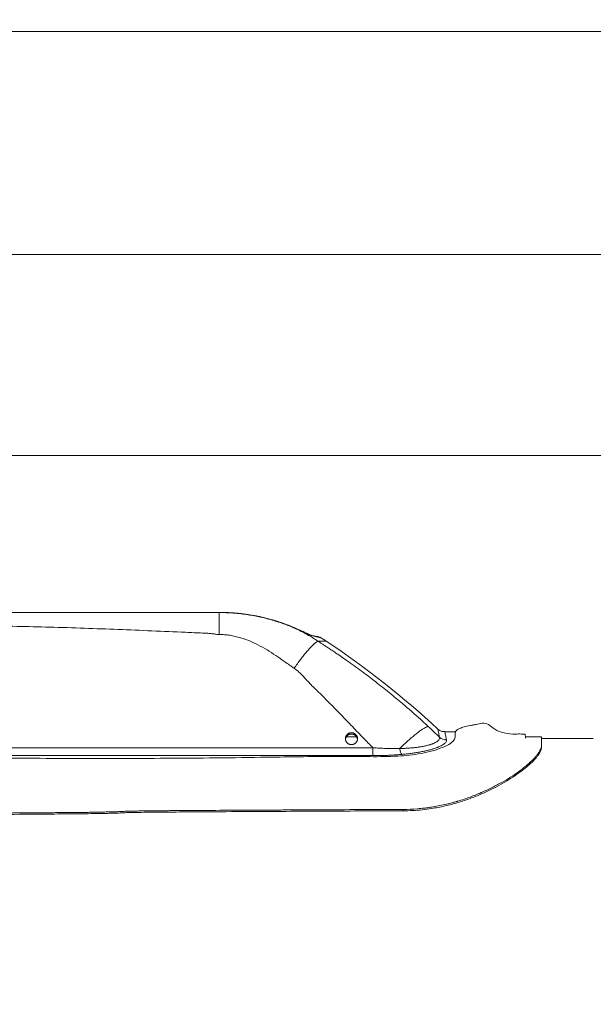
# Model space of a CAD drawing. Header units: millimetres. Extents: x -8 to 594, y 0 to 420.
# Tile 92 of 249: x 272 to 288, y 131 to 159. Entities that reach past the tile are written whole.
import ezdxf

# ---------------------------------------------------------------- set-up
doc = ezdxf.new("R2010")
doc.units = ezdxf.units.MM
doc.layers.add('1', color=7, linetype='Continuous', true_color=0xffffff)
doc.styles.add('Calibri', font='txt')
doc.dimstyles.get("Standard").update_dxf_attribs({"dimtxt": 0.18, "dimasz": 0.18, "dimexe": 0.18, "dimexo": 0.0625, "dimgap": 0.09, "dimtad": 0, "dimtih": 1, "dimtoh": 1, "dimdec": 4, "dimzin": 0, "dimdsep": 46, "dimtxsty": 'Standard', "dimcen": 0.09, "dimadec": 0, "dimazin": 0, "dimtfac": 1, "dimtdec": 4, "dimtofl": 0, "dimtmove": 0, "dimatfit": 3, "dimfxl": 0, "dimtolj": 1, "dimtzin": 0, "dimarcsym": 0})

# ---------------------------------------------------------------- blocks, each defined once
blk = doc.blocks.new('_U8')
at = {"layer": '1', "color": 18, "lineweight": 13}
for p, q in [((224.649, 186.785), (224.649, 175.698)), ((300.008, 111.994), (300.008, 179.698)), ((224.649, 177.698), (234.356, 177.698)), ((300.008, 177.698), (290.302, 177.698))]:
    blk.add_line(p, q, dxfattribs=at)
at = {"layer": '1', "color": 18}
for points in [[(224.649, 177.698), (228.149, 178.636), (228.149, 176.76)], [(300.008, 177.698), (296.508, 176.76), (296.508, 178.636)]]:
    blk.add_solid(points, dxfattribs=at)
at = {"layer": '1', "color": 18, "linetype": 'Continuous', "lineweight": 13, "insert": (236.041, 174.558), "char_height": 3.5, "attachment_point": 7, "line_spacing_factor": 1.399613, "style": 'Calibri'}
blk.add_mtext('\\fCalibri|b0|i0;\\W1.0000;1.52 LCG (DRY WEIGHT)', dxfattribs=at)
blk = doc.blocks.new('_U10')
at = {"layer": '1', "color": 18, "lineweight": 13}
for p, q in [((231.649, 186.785), (348.276, 186.785)), ((346.276, 186.785), (346.276, 152.348)), ((346.276, 105.457), (346.276, 139.895)), ((192.508, 105.457), (348.276, 105.457))]:
    blk.add_line(p, q, dxfattribs=at)
at = {"layer": '1', "color": 18}
for points in [[(346.276, 186.785), (347.214, 183.285), (345.338, 183.285)], [(346.276, 105.457), (345.338, 108.957), (347.214, 108.957)]]:
    blk.add_solid(points, dxfattribs=at)
at = {"layer": '1', "color": 18, "linetype": 'Continuous', "lineweight": 13, "char_height": 3.5, "attachment_point": 7, "rotation": 90, "line_spacing_factor": 1.399613, "style": 'Calibri'}
for s, insert in [('\\fCalibri|b0|i0;\\W1.0000;LIFTING STROPS* EYE', (356.939, 122.431)), ('\\fCalibri|b0|i0;\\W1.0000;2.28', (349.616, 141.552))]:
    blk.add_mtext(s, dxfattribs=dict(at, insert=insert))
blk = doc.blocks.new('_U12')
at = {"layer": '1', "color": 18, "lineweight": 13}
for p, q in [((225.001, 146.437), (317.716, 146.437)), ((315.716, 146.437), (315.716, 58.694)), ((254.873, 105.461), (317.716, 105.461))]:
    blk.add_line(p, q, dxfattribs=at)
at = {"layer": '1', "color": 18}
for points in [[(315.716, 146.437), (316.654, 142.937), (314.779, 142.937)], [(315.716, 105.461), (314.779, 108.961), (316.654, 108.961)]]:
    blk.add_solid(points, dxfattribs=at)
at = {"layer": '1', "color": 18, "linetype": 'Continuous', "lineweight": 13, "char_height": 3.5, "attachment_point": 7, "rotation": 90, "line_spacing_factor": 1.399613, "style": 'Calibri'}
for s, insert in [('\\fCalibri|b0|i0;\\W1.0000;SINGLE POINT LIFT* EYE', (326.379, 47.898)), ('\\fCalibri|b0|i0;\\W1.0000;0.82', (319.057, 47.898))]:
    blk.add_mtext(s, dxfattribs=dict(at, insert=insert))
blk = doc.blocks.new('_U14')
at = {"layer": '1', "color": 18, "lineweight": 13}
for p, q in [((217.625, 152.25), (333.798, 152.25)), ((331.798, 152.25), (331.798, 135.083)), ((331.798, 105.464), (331.798, 122.63)), ((254.875, 105.464), (333.798, 105.464))]:
    blk.add_line(p, q, dxfattribs=at)
at = {"layer": '1', "color": 18}
for points in [[(331.798, 152.25), (332.736, 148.75), (330.86, 148.75)], [(331.798, 105.464), (330.86, 108.964), (332.736, 108.964)]]:
    blk.add_solid(points, dxfattribs=at)
at = {"layer": '1', "color": 18, "linetype": 'Continuous', "lineweight": 13, "insert": (335.138, 124.288), "char_height": 3.5, "attachment_point": 7, "rotation": 90, "line_spacing_factor": 1.399613, "style": 'Calibri'}
blk.add_mtext('\\fCalibri|b0|i0;\\W1.0000;0.94', dxfattribs=at)

msp = doc.modelspace()

# ---------------------------------------------------------------- linework, layer by layer
at = {"layer": '1', "color": 8, "linetype": 'Continuous', "lineweight": 18}
msp.add_line((306.358, 158.705), (98.384, 158.705), dxfattribs=at)
at = {"layer": '1', "color": 155, "linetype": 'Continuous', "lineweight": 18}
for p, q in [((278.558, 141.783), (278.558, 141.783)), ((278.586, 141.777), (278.586, 141.777)), ((284.252, 138.446), (283.94, 138.446)), ((286.735, 138.304), (286.735, 138.304))]:
    msp.add_line(p, q, dxfattribs=at)
at = {"layer": '1', "color": 155, "linetype": 'Continuous', "lineweight": 13}
for p, q in [((280.511, 141.065), (280.276, 141.065)), ((267.084, 137.984), (281.858, 137.985)), ((281.858, 137.756), (267.084, 137.756))]:
    msp.add_line(p, q, dxfattribs=at)
at = {"layer": '1', "color": 155, "linetype": 'Continuous', "lineweight": 18}
for centre, radius, start, end in [((277.751, 136.896), 5, 56.4868, 59.0734), ((266.708, 120.221), 25, 47.0546, 56.4868)]:
    msp.add_arc(centre, radius, start, end, dxfattribs=at)
at = {"layer": '1', "color": 155, "linetype": 'Continuous', "lineweight": 13}
for centre, major_axis, ratio, start_param, end_param in [((280.011, 141.098), (0.032, 0.146), 0.958432, 5.973153, 6.259666), ((283.988, 138.507), (-0.294, -0.062), 0.979856, 0.616521, 1.366971)]:
    msp.add_ellipse(centre, major_axis=major_axis, ratio=ratio, start_param=start_param, end_param=end_param, dxfattribs=at)
at = {"layer": '1', "color": 155, "linetype": 'Continuous', "lineweight": 18}
for points, degree, knots in [([(269.617, 141.896), (270.543, 141.896), (271.567, 141.896), (272.473, 141.896), (273.517, 141.896), (274.372, 141.896), (275.467, 141.896), (275.887, 141.896), (276.442, 141.896), (276.642, 141.896), (276.93, 141.896), (276.982, 141.896), (277.052, 141.896), (277.109, 141.896), (277.113, 141.896), (277.14, 141.896), (277.173, 141.896), (277.197, 141.896), (277.234, 141.896), (277.283, 141.896), (277.295, 141.896), (277.368, 141.896), (277.417, 141.896)], 2, [0, 0, 0, 0.25, 0.25, 0.5, 0.5, 0.75, 0.75, 0.875, 0.875, 0.9375, 0.9375, 0.953125, 0.953125, 0.960938, 0.960938, 0.96875, 0.96875, 0.976562, 0.976562, 0.984375, 0.984375, 1, 1, 1]), ([(278.558, 141.783), (278.469, 141.802), (278.379, 141.818), (278.266, 141.836), (278.244, 141.839), (278.199, 141.846), (278.131, 141.855), (278.063, 141.863), (277.995, 141.87), (277.973, 141.872), (277.927, 141.877), (277.859, 141.882), (277.791, 141.887), (277.655, 141.894), (277.564, 141.896), (277.472, 141.896)], 3, [0, 0, 0, 0, 0.25, 0.25, 0.3125, 0.3125, 0.375, 0.5, 0.5, 0.5625, 0.5625, 0.625, 0.75, 0.75, 1, 1, 1, 1]), ([(278.873, 141.707), (278.825, 141.72), (278.778, 141.732), (278.682, 141.756), (278.634, 141.767), (278.586, 141.777)], 3, [0, 0, 0, 0, 0.5, 0.5, 1, 1, 1, 1]), ([(280.085, 141.228), (280.084, 141.229), (280.083, 141.229), (280.08, 141.23), (280.079, 141.23), (280.076, 141.231), (280.076, 141.232), (280.074, 141.232), (280.073, 141.233), (280.07, 141.234), (280.068, 141.234), (280.062, 141.237), (280.058, 141.239), (280.051, 141.242), (280.049, 141.243), (280.045, 141.244), (280.044, 141.245), (280.041, 141.246), (280.04, 141.247), (280.034, 141.25), (280.029, 141.252), (280.018, 141.257), (280.013, 141.259), (280.002, 141.265), (279.997, 141.267), (279.986, 141.272), (279.98, 141.275), (279.969, 141.281), (279.963, 141.283), (279.954, 141.288), (279.951, 141.289), (279.945, 141.292), (279.942, 141.293), (279.927, 141.301), (279.915, 141.306), (279.891, 141.318), (279.879, 141.324), (279.86, 141.333), (279.854, 141.336), (279.842, 141.341), (279.835, 141.344), (279.817, 141.353), (279.804, 141.359), (279.779, 141.371), (279.766, 141.377), (279.728, 141.394), (279.703, 141.406), (279.651, 141.428), (279.625, 141.44), (279.573, 141.462), (279.547, 141.473), (279.508, 141.489), (279.495, 141.495), (279.468, 141.505), (279.455, 141.511), (279.415, 141.526), (279.388, 141.537), (279.335, 141.557), (279.308, 141.567), (279.255, 141.586), (279.228, 141.596), (279.174, 141.614), (279.147, 141.623), (279.092, 141.641), (279.065, 141.65), (278.983, 141.675), (278.928, 141.691), (278.873, 141.707)], 3, [0, 0, 0, 0, 0.007812, 0.007812, 0.015625, 0.015625, 0.019531, 0.019531, 0.023437, 0.023437, 0.03125, 0.03125, 0.046875, 0.046875, 0.054687, 0.054687, 0.058594, 0.058594, 0.0625, 0.0625, 0.078125, 0.078125, 0.09375, 0.09375, 0.109375, 0.109375, 0.125, 0.125, 0.140625, 0.140625, 0.148437, 0.148437, 0.15625, 0.15625, 0.1875, 0.1875, 0.21875, 0.21875, 0.234375, 0.234375, 0.25, 0.25, 0.28125, 0.28125, 0.3125, 0.3125, 0.375, 0.375, 0.4375, 0.4375, 0.5, 0.5, 0.53125, 0.53125, 0.5625, 0.5625, 0.625, 0.625, 0.6875, 0.6875, 0.75, 0.75, 0.8125, 0.8125, 0.875, 0.875, 1, 1, 1, 1]), ([(280.045, 141.245), (280.047, 141.244), (280.05, 141.243), (280.053, 141.242), (280.055, 141.242), (280.054, 141.242), (280.049, 141.244), (280.037, 141.249), (280.009, 141.262), (279.949, 141.291), (279.837, 141.345), (279.653, 141.429), (279.418, 141.529), (279.239, 141.591), (279.15, 141.62)], 3, [0, 0, 0, 0, 0.005263, 0.012907, 0.019799, 0.028067, 0.040078, 0.058749, 0.092148, 0.15629, 0.277797, 0.465702, 0.738603, 1, 1, 1, 1]), ([(280.044, 141.245), (280.066, 141.24), (280.086, 141.236), (280.123, 141.227), (280.141, 141.223), (280.173, 141.216), (280.188, 141.213), (280.214, 141.207), (280.238, 141.202), (280.257, 141.198), (280.266, 141.196), (280.267, 141.195), (280.269, 141.195), (280.27, 141.195), (280.273, 141.194), (280.278, 141.193), (280.282, 141.192), (280.29, 141.19), (280.294, 141.189), (280.299, 141.188), (280.3, 141.188), (280.3, 141.188)], 3, [0, 0, 0, 0, 0.125577, 0.125577, 0.251154, 0.251154, 0.376731, 0.376731, 0.502307, 0.627884, 0.627884, 0.643581, 0.643581, 0.659279, 0.659279, 0.690673, 0.753461, 0.753461, 0.879038, 0.879038, 1, 1, 1, 1]), ([(280.346, 141.17), (280.346, 141.17), (280.344, 141.17), (280.339, 141.171), (280.335, 141.172), (280.327, 141.174), (280.323, 141.175), (280.318, 141.176), (280.315, 141.177), (280.314, 141.177), (280.312, 141.177), (280.307, 141.179), (280.299, 141.18), (280.292, 141.182), (280.287, 141.183), (280.284, 141.184), (280.271, 141.187), (280.259, 141.189), (280.231, 141.196), (280.216, 141.199), (280.184, 141.206), (280.166, 141.21), (280.128, 141.219), (280.107, 141.224), (280.085, 141.228)], 3, [0, 0, 0, 0, 0.120493, 0.120493, 0.246136, 0.246136, 0.308958, 0.340369, 0.340369, 0.356075, 0.356075, 0.37178, 0.434602, 0.466013, 0.466013, 0.497424, 0.497424, 0.623068, 0.623068, 0.748712, 0.748712, 0.874356, 0.874356, 1, 1, 1, 1]), ([(286.266, 138.344), (286.266, 138.353), (286.267, 138.365), (286.267, 138.376), (286.267, 138.379), (286.267, 138.38), (286.267, 138.38), (286.266, 138.38), (286.265, 138.381), (286.263, 138.38), (286.259, 138.38), (286.253, 138.381), (286.242, 138.381), (286.224, 138.381), (286.191, 138.381), (286.135, 138.382), (286.037, 138.383), (285.844, 138.375), (285.589, 138.415), (285.338, 138.533), (285.2, 138.678), (285.035, 138.704), (284.903, 138.667), (284.769, 138.646), (284.628, 138.617), (284.48, 138.583), (284.355, 138.542), (284.271, 138.495), (284.237, 138.433), (284.23, 138.353), (284.247, 138.236), (284.122, 138.114), (283.893, 137.998), (283.598, 137.891), (283.265, 137.816), (282.923, 137.768), (282.433, 137.727), (281.765, 137.723), (280.932, 137.74), (280.064, 137.729), (278.981, 137.714), (277.691, 137.692), (276.253, 137.68), (274.847, 137.675), (273.462, 137.674), (272.078, 137.679), (270.763, 137.686), (269.68, 137.7), (268.774, 137.712), (267.956, 137.719), (267.23, 137.686), (266.64, 137.695), (266.248, 137.736), (265.916, 137.792), (265.636, 137.858), (265.471, 137.907), (265.393, 137.932), (265.386, 137.934)], 3, [0, 0, 0, 0, 0.001096, 0.001369, 0.001437, 0.00145, 0.001462, 0.001474, 0.001488, 0.001638, 0.001759, 0.001974, 0.002357, 0.003039, 0.004245, 0.006367, 0.010053, 0.016301, 0.030055, 0.04139, 0.050055, 0.053524, 0.061432, 0.066509, 0.071761, 0.083464, 0.097641, 0.114929, 0.135808, 0.158871, 0.180651, 0.201202, 0.220454, 0.238266, 0.254724, 0.269857, 0.284297, 0.317356, 0.351406, 0.386878, 0.423974, 0.484608, 0.545356, 0.600713, 0.657402, 0.7156, 0.770846, 0.819003, 0.848657, 0.882224, 0.919584, 0.937853, 0.954791, 0.97042, 0.984757, 0.998642, 1, 1, 1, 1]), ([(283.941, 138.451), (283.917, 138.449), (283.866, 138.45), (283.796, 138.479), (283.757, 138.508), (283.74, 138.522)], 3, [0, 0, 0, 0, 0.315895, 0.708042, 1, 1, 1, 1]), ([(281.238, 138.075), (281.244, 138.075), (281.25, 138.075), (281.261, 138.076), (281.273, 138.078), (281.284, 138.081), (281.291, 138.083), (281.292, 138.083), (281.295, 138.084), (281.296, 138.084), (281.3, 138.086), (281.303, 138.087), (281.311, 138.09), (281.321, 138.095), (281.331, 138.101), (281.338, 138.105), (281.342, 138.108), (281.345, 138.11), (281.347, 138.112), (281.348, 138.113), (281.354, 138.117), (281.362, 138.125), (281.374, 138.137), (281.381, 138.147), (281.385, 138.152), (281.386, 138.154), (281.387, 138.156), (281.388, 138.157), (281.39, 138.161), (281.391, 138.163), (281.396, 138.171), (281.4, 138.181), (281.404, 138.191), (281.407, 138.2), (281.408, 138.202), (281.409, 138.208), (281.41, 138.21), (281.411, 138.219), (281.413, 138.23), (281.413, 138.241), (281.413, 138.252), (281.413, 138.258), (281.413, 138.265), (281.412, 138.266), (281.412, 138.269), (281.411, 138.273), (281.411, 138.278), (281.409, 138.286), (281.406, 138.297), (281.402, 138.307), (281.399, 138.315), (281.398, 138.318), (281.396, 138.322), (281.395, 138.323), (281.394, 138.325), (281.391, 138.332), (281.384, 138.342), (281.377, 138.351), (281.37, 138.36), (281.366, 138.364), (281.361, 138.369), (281.36, 138.37), (281.358, 138.372), (281.355, 138.375), (281.352, 138.378), (281.345, 138.383), (281.336, 138.39), (281.326, 138.396), (281.319, 138.4), (281.316, 138.401), (281.311, 138.403), (281.308, 138.404), (281.3, 138.408), (281.289, 138.412), (281.278, 138.414), (281.27, 138.416), (281.266, 138.417), (281.261, 138.417), (281.259, 138.418), (281.257, 138.418), (281.25, 138.418), (281.244, 138.419), (281.233, 138.419), (281.221, 138.418), (281.21, 138.416), (281.203, 138.415), (281.202, 138.415), (281.199, 138.414), (281.197, 138.414), (281.193, 138.413), (281.19, 138.412), (281.182, 138.41), (281.172, 138.406), (281.161, 138.401), (281.154, 138.397), (281.15, 138.395), (281.146, 138.393), (281.144, 138.391), (281.143, 138.391), (281.137, 138.387), (281.127, 138.38), (281.115, 138.369), (281.107, 138.36), (281.101, 138.354), (281.1, 138.352), (281.096, 138.347), (281.095, 138.345), (281.09, 138.338), (281.084, 138.328), (281.079, 138.318), (281.076, 138.31), (281.075, 138.308), (281.073, 138.304), (281.073, 138.302), (281.072, 138.3), (281.07, 138.293), (281.067, 138.28), (281.065, 138.269), (281.064, 138.258), (281.063, 138.253), (281.063, 138.246), (281.063, 138.244), (281.064, 138.241), (281.064, 138.237), (281.064, 138.233), (281.065, 138.224), (281.067, 138.213), (281.069, 138.202), (281.072, 138.194), (281.073, 138.192), (281.074, 138.188), (281.075, 138.186), (281.076, 138.184), (281.078, 138.177), (281.084, 138.166), (281.09, 138.156), (281.096, 138.147), (281.099, 138.142), (281.107, 138.133), (281.111, 138.129), (281.119, 138.121), (281.127, 138.114), (281.136, 138.107), (281.142, 138.103), (281.143, 138.102), (281.146, 138.101), (281.147, 138.1), (281.151, 138.098), (281.153, 138.097), (281.161, 138.093), (281.171, 138.088), (281.182, 138.084), (281.19, 138.081), (281.194, 138.08), (281.199, 138.079), (281.201, 138.079), (281.203, 138.078), (281.21, 138.077), (281.221, 138.075), (281.233, 138.075), (281.238, 138.075)], 3, [0, 0, 0, 0, 0.015625, 0.015625, 0.03125, 0.046875, 0.046875, 0.050781, 0.050781, 0.054687, 0.054687, 0.0625, 0.0625, 0.078125, 0.09375, 0.09375, 0.101562, 0.105469, 0.105469, 0.109375, 0.109375, 0.125, 0.140625, 0.15625, 0.15625, 0.160156, 0.160156, 0.164062, 0.164062, 0.171875, 0.171875, 0.1875, 0.203125, 0.203125, 0.210937, 0.210937, 0.21875, 0.21875, 0.234375, 0.25, 0.25, 0.265625, 0.265625, 0.269531, 0.269531, 0.273437, 0.28125, 0.28125, 0.296875, 0.3125, 0.3125, 0.320312, 0.320312, 0.324219, 0.324219, 0.328125, 0.34375, 0.359375, 0.359375, 0.375, 0.375, 0.378906, 0.378906, 0.382812, 0.390625, 0.390625, 0.40625, 0.421875, 0.421875, 0.429687, 0.429687, 0.4375, 0.4375, 0.453125, 0.46875, 0.46875, 0.476562, 0.480469, 0.480469, 0.484375, 0.484375, 0.5, 0.5, 0.515625, 0.53125, 0.53125, 0.535156, 0.535156, 0.539062, 0.539062, 0.546875, 0.546875, 0.5625, 0.578125, 0.578125, 0.585938, 0.589844, 0.589844, 0.59375, 0.59375, 0.609375, 0.625, 0.640625, 0.640625, 0.648438, 0.648438, 0.65625, 0.65625, 0.671875, 0.6875, 0.6875, 0.695313, 0.695313, 0.699219, 0.699219, 0.703125, 0.71875, 0.734375, 0.734375, 0.75, 0.75, 0.753906, 0.753906, 0.757813, 0.765625, 0.765625, 0.78125, 0.796875, 0.796875, 0.804688, 0.804688, 0.808594, 0.808594, 0.8125, 0.828125, 0.84375, 0.84375, 0.859375, 0.859375, 0.875, 0.875, 0.890625, 0.90625, 0.90625, 0.910156, 0.910156, 0.914063, 0.914063, 0.921875, 0.921875, 0.9375, 0.953125, 0.953125, 0.960938, 0.964844, 0.964844, 0.96875, 0.96875, 0.984375, 1, 1, 1, 1]), ([(281.412, 138.235), (281.411, 138.238), (281.411, 138.24), (281.409, 138.248), (281.406, 138.259), (281.402, 138.27), (281.399, 138.278), (281.398, 138.28), (281.396, 138.284), (281.395, 138.285), (281.394, 138.288), (281.391, 138.294), (281.384, 138.305), (281.377, 138.314), (281.37, 138.323), (281.366, 138.327), (281.361, 138.332), (281.36, 138.333), (281.358, 138.335), (281.355, 138.338), (281.352, 138.341), (281.345, 138.346), (281.336, 138.353), (281.326, 138.358), (281.319, 138.362), (281.316, 138.364), (281.311, 138.366), (281.308, 138.367), (281.3, 138.37), (281.289, 138.374), (281.278, 138.377), (281.27, 138.379), (281.266, 138.379), (281.261, 138.38), (281.259, 138.38), (281.257, 138.38), (281.25, 138.381), (281.244, 138.381), (281.233, 138.381), (281.221, 138.381), (281.21, 138.379), (281.203, 138.378), (281.202, 138.377), (281.199, 138.377), (281.197, 138.377), (281.193, 138.375), (281.19, 138.375), (281.182, 138.372), (281.172, 138.369), (281.161, 138.364), (281.154, 138.36), (281.15, 138.358), (281.146, 138.355), (281.144, 138.354), (281.143, 138.353), (281.137, 138.349), (281.127, 138.343), (281.115, 138.331), (281.107, 138.323), (281.101, 138.316), (281.1, 138.314), (281.096, 138.31), (281.095, 138.307), (281.09, 138.3), (281.084, 138.291), (281.079, 138.281), (281.076, 138.273), (281.075, 138.27), (281.073, 138.266), (281.073, 138.265), (281.072, 138.262), (281.07, 138.255), (281.067, 138.243), (281.065, 138.232), (281.064, 138.221), (281.063, 138.215), (281.063, 138.21), (281.063, 138.209), (281.063, 138.209)], 3, [0, 0, 0, 0, 0.015354, 0.015354, 0.048161, 0.080968, 0.080968, 0.097372, 0.097372, 0.105574, 0.105574, 0.113776, 0.146583, 0.17939, 0.17939, 0.212198, 0.212198, 0.2204, 0.2204, 0.228601, 0.245005, 0.245005, 0.277812, 0.31062, 0.31062, 0.327023, 0.327023, 0.343427, 0.343427, 0.376234, 0.409042, 0.409042, 0.425445, 0.433647, 0.433647, 0.441849, 0.441849, 0.474656, 0.474656, 0.507464, 0.540271, 0.540271, 0.548473, 0.548473, 0.556675, 0.556675, 0.573078, 0.573078, 0.605886, 0.638693, 0.638693, 0.655097, 0.663298, 0.663298, 0.6715, 0.6715, 0.704308, 0.737115, 0.769922, 0.769922, 0.786326, 0.786326, 0.80273, 0.80273, 0.835537, 0.868344, 0.868344, 0.884748, 0.884748, 0.89295, 0.89295, 0.901152, 0.933959, 0.966766, 0.966766, 0.999574, 0.999574, 1, 1, 1, 1]), ([(286.735, 138.271), (286.735, 138.261), (286.735, 138.247), (286.735, 138.187), (286.735, 138.124), (286.735, 138.053)], 3, [0, 0, 0, 0, 0.260287, 0.260287, 1, 1, 1, 1]), ([(286.735, 138.221), (286.735, 138.221), (286.735, 138.213), (286.735, 138.197), (286.735, 138.167), (286.735, 138.133), (286.735, 138.094), (286.735, 138.052), (286.735, 138.02), (286.735, 138.004)], 3, [0, 0, 0, 0, 0.0099, 0.187002, 0.359558, 0.527377, 0.690208, 0.847816, 1, 1, 1, 1]), ([(286.735, 138.053), (286.735, 137.994), (286.709, 137.924), (286.653, 137.839), (286.65, 137.834), (286.643, 137.824), (286.639, 137.819), (286.629, 137.804), (286.621, 137.794), (286.597, 137.763), (286.58, 137.742), (286.523, 137.676), (286.479, 137.631), (286.422, 137.578), (286.416, 137.572), (286.404, 137.56), (286.397, 137.554), (286.378, 137.537), (286.365, 137.525), (286.324, 137.489), (286.295, 137.465), (286.205, 137.392), (286.14, 137.341), (285.998, 137.24), (285.922, 137.188), (285.762, 137.086), (285.677, 137.035), (285.543, 136.958), (285.497, 136.933), (285.403, 136.883), (285.355, 136.858), (285.209, 136.785), (285.107, 136.737), (284.996, 136.689), (284.989, 136.686), (284.975, 136.68), (284.968, 136.677), (284.948, 136.668), (284.934, 136.662), (284.893, 136.645), (284.865, 136.634), (284.781, 136.6), (284.725, 136.578), (284.553, 136.515), (284.436, 136.476), (284.309, 136.438), (284.301, 136.435), (284.285, 136.431), (284.278, 136.428), (284.254, 136.422), (284.239, 136.417), (284.192, 136.404), (284.16, 136.395), (284.066, 136.37), (284.002, 136.355), (283.811, 136.311), (283.681, 136.286), (283.534, 136.263), (283.517, 136.26), (283.483, 136.255), (283.466, 136.253), (283.415, 136.246), (283.382, 136.242), (283.28, 136.23), (283.212, 136.223), (283.008, 136.207), (282.872, 136.201), (282.735, 136.201), (282.735, 136.201), (282.735, 136.201)], 3, [0, 0, 0, 0, 0.124998, 0.124998, 0.132811, 0.132811, 0.140623, 0.140623, 0.156248, 0.156248, 0.187497, 0.187497, 0.249996, 0.249996, 0.257809, 0.257809, 0.265621, 0.265621, 0.281246, 0.281246, 0.312495, 0.312495, 0.374994, 0.374994, 0.437493, 0.437493, 0.499992, 0.499992, 0.531242, 0.531242, 0.562492, 0.562492, 0.624991, 0.624991, 0.628897, 0.628897, 0.632803, 0.632803, 0.640615, 0.640615, 0.65624, 0.65624, 0.68749, 0.68749, 0.749989, 0.749989, 0.753895, 0.753895, 0.757801, 0.757801, 0.765614, 0.765614, 0.781238, 0.781238, 0.812488, 0.812488, 0.874987, 0.874987, 0.882799, 0.882799, 0.890612, 0.890612, 0.906236, 0.906236, 0.937486, 0.937486, 0.999985, 0.999985, 1, 1, 1, 1]), ([(286.735, 138.004), (286.734, 137.992), (286.733, 137.968), (286.723, 137.929), (286.708, 137.887), (286.686, 137.843), (286.643, 137.774), (286.566, 137.674), (286.435, 137.539), (286.27, 137.395), (286.008, 137.196), (285.607, 136.939), (285.114, 136.691), (284.674, 136.514), (284.318, 136.395), (283.944, 136.296), (283.594, 136.229), (283.281, 136.188), (283.009, 136.165), (282.826, 136.162), (282.735, 136.161)], 3, [0, 0, 0, 0, 0.024777, 0.049617, 0.074552, 0.099617, 0.124844, 0.187053, 0.250002, 0.312106, 0.374696, 0.499828, 0.624171, 0.687378, 0.749411, 0.812636, 0.874619, 0.916722, 0.958413, 1, 1, 1, 1]), ([(282.735, 136.201), (282.532, 136.2), (282.259, 136.199), (281.573, 136.196), (281.16, 136.193), (280.437, 136.19), (280.178, 136.189), (279.764, 136.186), (279.622, 136.186), (279.328, 136.184), (279.177, 136.183), (278.411, 136.179), (277.751, 136.176), (276.997, 136.171), (276.953, 136.171), (276.863, 136.17), (276.818, 136.17), (276.687, 136.169), (276.607, 136.169), (276.39, 136.167), (276.277, 136.166), (276.153, 136.166), (276.119, 136.165), (276.081, 136.165), (276.07, 136.165), (276.047, 136.165), (276.035, 136.165), (275.976, 136.164), (275.924, 136.164), (275.754, 136.162), (275.624, 136.161), (275.438, 136.159), (275.4, 136.159), (275.341, 136.158), (275.321, 136.158), (275.283, 136.157), (275.264, 136.157), (275.172, 136.156), (275.106, 136.155), (274.99, 136.153), (274.939, 136.153), (274.878, 136.152), (274.86, 136.151), (274.826, 136.151), (274.81, 136.15), (274.783, 136.149), (274.772, 136.149), (274.745, 136.148), (274.731, 136.147), (274.685, 136.145), (274.65, 136.143), (274.595, 136.14), (274.576, 136.139), (274.542, 136.137), (274.526, 136.136), (274.483, 136.134), (274.459, 136.133), (274.418, 136.132), (274.4, 136.132), (274.36, 136.131), (274.34, 136.13), (274.297, 136.129), (274.274, 136.129), (274.245, 136.128), (274.239, 136.128), (274.227, 136.128), (274.22, 136.127), (274.196, 136.127), (274.173, 136.127), (274.116, 136.125), (274.081, 136.125), (273.999, 136.123), (273.959, 136.122), (273.902, 136.121), (273.883, 136.121), (273.847, 136.12), (273.828, 136.12), (273.766, 136.118), (273.718, 136.117), (273.611, 136.115), (273.553, 136.114), (273.428, 136.113), (273.362, 136.112), (273.221, 136.111), (273.145, 136.11), (272.984, 136.109), (272.9, 136.108), (272.724, 136.107), (272.633, 136.106), (272.444, 136.105), (272.344, 136.104), (272.048, 136.102), (271.851, 136.1), (271.456, 136.097), (271.259, 136.096), (270.865, 136.093), (270.668, 136.091), (270.081, 136.087), (269.694, 136.084), (268.546, 136.076), (267.797, 136.071), (266.699, 136.063), (266.338, 136.061), (265.801, 136.057), (265.623, 136.056), (265.27, 136.054), (265.093, 136.053), (264.221, 136.047), (263.563, 136.043), (261.708, 136.031), (260.628, 136.024), (259.474, 136.016), (259.254, 136.015), (258.831, 136.012), (258.624, 136.011), (258.02, 136.007), (257.638, 136.004), (256.553, 135.997), (255.911, 135.992), (254.791, 135.984), (254.313, 135.98), (253.721, 135.976), (253.544, 135.974), (253.311, 135.973), (253.238, 135.972), (253.153, 135.971), (253.137, 135.971), (253.102, 135.971), (253.084, 135.971), (253.026, 135.97), (252.984, 135.97), (252.755, 135.968), (252.514, 135.967), (252.063, 135.963), (251.898, 135.961), (251.671, 135.959), (251.624, 135.959), (251.534, 135.958), (251.489, 135.957), (251.358, 135.956), (251.274, 135.954), (251.031, 135.951), (250.881, 135.949), (250.614, 135.944), (250.498, 135.942), (250.349, 135.939), (250.304, 135.938), (250.222, 135.936), (250.186, 135.936), (250.089, 135.934), (250.039, 135.933), (249.967, 135.934), (249.935, 135.935), (249.887, 135.936), (249.871, 135.937), (249.847, 135.937), (249.84, 135.938), (249.828, 135.938), (249.824, 135.938), (249.816, 135.938), (249.811, 135.939), (249.79, 135.939), (249.769, 135.94), (249.731, 135.94), (249.722, 135.94), (249.705, 135.94), (249.697, 135.94), (249.673, 135.94), (249.658, 135.94), (249.63, 135.939), (249.618, 135.939), (249.592, 135.938), (249.578, 135.937), (249.539, 135.936), (249.512, 135.935), (249.473, 135.934), (249.461, 135.934), (249.445, 135.933), (249.442, 135.933), (249.43, 135.933), (249.423, 135.933), (249.397, 135.932), (249.375, 135.932), (249.332, 135.932), (249.317, 135.931), (249.283, 135.931), (249.264, 135.931), (249.206, 135.93), (249.168, 135.93), (249.053, 135.928), (248.977, 135.927), (248.863, 135.926), (248.825, 135.926), (248.769, 135.925), (248.75, 135.925), (248.713, 135.924), (248.694, 135.924), (248.593, 135.923), (248.489, 135.922), (248.302, 135.92), (248.234, 135.92), (248.124, 135.919), (248.086, 135.919), (248.007, 135.918), (247.966, 135.918), (247.762, 135.916), (247.604, 135.915), (247.411, 135.914), (247.372, 135.914), (247.296, 135.914), (247.259, 135.913), (247.145, 135.913), (247.06, 135.912), (246.778, 135.911), (246.554, 135.91), (245.778, 135.907), (245.119, 135.905), (244.224, 135.903), (244.123, 135.903), (243.915, 135.903), (243.809, 135.902), (243.488, 135.902), (243.271, 135.902), (242.606, 135.901), (242.146, 135.901), (241.434, 135.9), (241.193, 135.9), (240.825, 135.9), (240.701, 135.9), (240.452, 135.9), (240.326, 135.9), (239.68, 135.9), (239.12, 135.9), (237.913, 135.9), (237.265, 135.9), (236.228, 135.901), (235.872, 135.901), (235.32, 135.901), (235.134, 135.901), (234.762, 135.902), (234.575, 135.902), (232.888, 135.903), (231.343, 135.904), (228.158, 135.907), (226.52, 135.909), (224.411, 135.91), (223.986, 135.911), (223.13, 135.911), (222.702, 135.912), (221.418, 135.913), (220.561, 135.913), (219.275, 135.914), (218.846, 135.914), (218.202, 135.914), (217.987, 135.914), (217.558, 135.914), (217.344, 135.914), (216.291, 135.915), (215.488, 135.915), (213.964, 135.915), (213.243, 135.915), (212.391, 135.915), (212.223, 135.915), (211.893, 135.915), (211.731, 135.914), (211.244, 135.914), (210.92, 135.914), (210.269, 135.913), (209.944, 135.913), (209.456, 135.912), (209.293, 135.912), (209.049, 135.912), (208.967, 135.912), (208.804, 135.912), (208.723, 135.912), (207.984, 135.911), (207.284, 135.91), (206.354, 135.909), (206.165, 135.909), (205.878, 135.908), (205.781, 135.908), (205.589, 135.908), (205.493, 135.908), (205.016, 135.907), (204.64, 135.907), (203.534, 135.905), (202.822, 135.904), (201.447, 135.901), (200.785, 135.899), (199.987, 135.897), (199.83, 135.896), (199.515, 135.895), (199.359, 135.895), (198.892, 135.893), (198.584, 135.892), (197.667, 135.888), (197.067, 135.885), (195.89, 135.878), (195.313, 135.875), (194.459, 135.868), (194.177, 135.865), (193.619, 135.861), (193.34, 135.858), (192.503, 135.851), (191.946, 135.846), (190.275, 135.83), (189.163, 135.818), (188.049, 135.806)], 3, [0, 0, 0, 0, 0.03125, 0.03125, 0.0625, 0.0625, 0.078125, 0.078125, 0.085938, 0.085938, 0.09375, 0.09375, 0.125, 0.125, 0.126953, 0.126953, 0.128906, 0.128906, 0.132812, 0.132812, 0.140625, 0.140625, 0.144531, 0.144531, 0.146484, 0.146484, 0.148438, 0.148438, 0.15625, 0.15625, 0.171875, 0.171875, 0.175781, 0.175781, 0.177734, 0.177734, 0.179688, 0.179688, 0.1875, 0.1875, 0.195312, 0.195312, 0.199219, 0.199219, 0.203125, 0.203125, 0.207031, 0.207031, 0.210938, 0.210938, 0.21875, 0.21875, 0.222656, 0.222656, 0.226562, 0.226562, 0.234375, 0.234375, 0.242188, 0.242188, 0.25, 0.25, 0.257812, 0.257812, 0.259766, 0.259766, 0.261719, 0.261719, 0.265625, 0.265625, 0.269531, 0.269531, 0.273438, 0.273438, 0.275391, 0.275391, 0.277344, 0.277344, 0.28125, 0.28125, 0.285156, 0.285156, 0.289062, 0.289062, 0.292969, 0.292969, 0.296875, 0.296875, 0.300781, 0.300781, 0.304688, 0.304688, 0.3125, 0.3125, 0.320312, 0.320312, 0.328125, 0.328125, 0.34375, 0.34375, 0.375, 0.375, 0.390625, 0.390625, 0.398438, 0.398438, 0.40625, 0.40625, 0.4375, 0.4375, 0.5, 0.5, 0.515625, 0.515625, 0.53125, 0.53125, 0.5625, 0.5625, 0.625, 0.625, 0.6875, 0.6875, 0.71875, 0.71875, 0.734375, 0.734375, 0.738281, 0.738281, 0.742188, 0.742188, 0.75, 0.75, 0.78125, 0.78125, 0.796875, 0.796875, 0.800781, 0.800781, 0.804688, 0.804688, 0.8125, 0.8125, 0.828125, 0.828125, 0.84375, 0.84375, 0.851562, 0.851562, 0.859375, 0.859375, 0.875, 0.875, 0.890625, 0.890625, 0.898438, 0.898438, 0.902344, 0.902344, 0.904297, 0.904297, 0.90625, 0.90625, 0.910156, 0.910156, 0.911133, 0.911133, 0.912109, 0.912109, 0.914062, 0.914062, 0.916016, 0.916016, 0.917969, 0.917969, 0.921875, 0.921875, 0.923828, 0.923828, 0.924316, 0.924316, 0.924805, 0.924805, 0.925781, 0.925781, 0.92627, 0.92627, 0.926758, 0.926758, 0.927734, 0.927734, 0.929688, 0.929688, 0.930664, 0.930664, 0.931152, 0.931152, 0.931641, 0.931641, 0.933594, 0.933594, 0.93457, 0.93457, 0.935059, 0.935059, 0.935547, 0.935547, 0.9375, 0.9375, 0.937988, 0.937988, 0.938477, 0.938477, 0.939453, 0.939453, 0.941406, 0.941406, 0.945312, 0.945312, 0.945801, 0.945801, 0.946289, 0.946289, 0.947266, 0.947266, 0.949219, 0.949219, 0.950195, 0.950195, 0.950684, 0.950684, 0.951172, 0.951172, 0.953125, 0.953125, 0.955078, 0.955078, 0.956055, 0.956055, 0.956543, 0.956543, 0.957031, 0.957031, 0.960938, 0.960938, 0.964844, 0.964844, 0.96582, 0.96582, 0.966797, 0.966797, 0.96875, 0.96875, 0.969727, 0.969727, 0.970215, 0.970215, 0.970703, 0.970703, 0.972656, 0.972656, 0.974609, 0.974609, 0.975098, 0.975098, 0.975586, 0.975586, 0.976562, 0.976562, 0.977539, 0.977539, 0.978027, 0.978027, 0.978271, 0.978271, 0.978516, 0.978516, 0.980469, 0.980469, 0.980957, 0.980957, 0.981201, 0.981201, 0.981445, 0.981445, 0.982422, 0.982422, 0.984375, 0.984375, 0.986328, 0.986328, 0.986816, 0.986816, 0.987305, 0.987305, 0.988281, 0.988281, 0.990234, 0.990234, 0.992188, 0.992188, 0.993164, 0.993164, 0.994141, 0.994141, 0.996094, 0.996094, 1, 1, 1, 1]), ([(282.735, 136.161), (282.31, 136.159), (281.183, 136.154), (279.21, 136.144), (277.416, 136.134), (276.077, 136.125), (275.461, 136.12), (275.029, 136.114), (274.783, 136.111), (274.598, 136.1), (274.413, 136.091), (274.228, 136.088), (274.043, 136.084), (273.818, 136.08), (273.509, 136.073), (273.016, 136.07), (272.132, 136.063), (269.42, 136.042), (264.982, 136.012), (259.793, 135.98), (255.848, 135.953), (253.382, 135.934), (251.913, 135.924), (250.927, 135.911), (250.373, 135.901), (250.003, 135.893), (249.849, 135.899), (249.725, 135.902), (249.602, 135.9), (249.448, 135.893), (249.263, 135.892), (249.016, 135.889), (248.585, 135.884), (247.968, 135.879), (246.348, 135.869), (243.847, 135.863), (239.902, 135.861), (233.138, 135.863), (225.53, 135.872), (217.639, 135.876), (212.707, 135.878), (208.762, 135.873), (204.817, 135.869), (200.842, 135.863), (196.897, 135.848), (193.937, 135.827), (191.008, 135.8), (189.035, 135.779), (188.05, 135.769)], 3, [0, 0, 0, 0, 0.013462, 0.035714, 0.0625, 0.070312, 0.078124, 0.082031, 0.083984, 0.085939, 0.087893, 0.089846, 0.091799, 0.093753, 0.096999, 0.101565, 0.109377, 0.125002, 0.187501, 0.25, 0.289406, 0.312499, 0.328124, 0.335937, 0.34375, 0.345703, 0.347657, 0.348634, 0.349611, 0.351564, 0.353517, 0.355471, 0.359377, 0.367189, 0.375002, 0.410715, 0.446429, 0.5, 0.625, 0.6875, 0.75, 0.781249, 0.812499, 0.874999, 0.907194, 0.937499, 0.968776, 1, 1, 1, 1])]:
    msp.add_open_spline(points, degree=degree, knots=knots, dxfattribs=at)
at = {"layer": '1', "color": 155, "linetype": 'Continuous', "lineweight": 13}
for points, weights in [([(277.417, 141.26), (277.417, 141.896), (277.417, 141.896)], [1, 0.789657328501, 0.99999177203]), ([(279.58, 140.284), (280.115, 141.041), (280.276, 141.065)], [1, 0.806606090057, 1]), ([(282.632, 137.961), (283.295, 138.596), (283.461, 138.598)], [0.922829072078, 0.837782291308, 1])]:
    msp.add_rational_spline(points, weights, degree=2, dxfattribs=at)
for points, knots in [([(277.417, 141.896), (277.455, 141.896), (277.535, 141.895), (277.659, 141.891), (277.795, 141.883), (277.963, 141.87), (278.21, 141.841), (278.529, 141.786), (278.901, 141.696), (279.262, 141.58), (279.558, 141.46), (279.785, 141.352), (279.957, 141.261), (280.121, 141.166), (280.225, 141.098), (280.276, 141.065)], [0, 0, 0, 0, 0.037721, 0.078707, 0.122983, 0.173216, 0.245859, 0.370002, 0.495157, 0.626248, 0.74605, 0.811751, 0.875912, 0.938625, 1, 1, 1, 1]), ([(277.417, 141.26), (277.405, 141.26), (277.38, 141.261), (277.339, 141.265), (277.29, 141.271), (277.235, 141.28), (277.174, 141.289), (277.113, 141.294), (277.031, 141.297), (276.808, 141.308), (276.28, 141.331), (275.142, 141.381), (273.831, 141.433), (272.531, 141.474), (271.547, 141.497), (270.584, 141.513), (269.934, 141.515), (269.617, 141.516)], [0, 0, 0, 0, 0.004556, 0.009779, 0.015682, 0.023582, 0.031471, 0.039313, 0.047128, 0.062757, 0.125271, 0.250295, 0.50029, 0.629607, 0.750187, 0.878171, 1, 1, 1, 1]), ([(279.58, 140.284), (279.548, 140.306), (279.469, 140.361), (279.312, 140.471), (279.107, 140.616), (278.862, 140.779), (278.599, 140.933), (278.323, 141.066), (278.077, 141.155), (277.877, 141.208), (277.721, 141.238), (277.569, 141.257), (277.467, 141.259), (277.417, 141.26)], [0, 0, 0, 0, 0.049079, 0.119445, 0.239712, 0.361952, 0.486572, 0.618539, 0.742286, 0.809742, 0.874944, 0.938237, 1, 1, 1, 1]), ([(280.276, 141.065), (280.298, 141.051), (280.342, 141.021), (280.412, 140.975), (280.496, 140.919), (280.593, 140.856), (280.704, 140.782), (280.81, 140.711), (280.905, 140.647), (281.004, 140.578), (281.216, 140.429), (281.534, 140.199), (281.94, 139.892), (282.33, 139.583), (282.677, 139.296), (282.971, 139.043), (283.22, 138.821), (283.381, 138.672), (283.461, 138.598)], [0, 0, 0, 0, 0.018993, 0.039769, 0.062383, 0.093952, 0.125687, 0.161892, 0.188993, 0.210645, 0.251634, 0.381819, 0.501839, 0.629852, 0.751286, 0.836074, 0.918962, 1, 1, 1, 1]), ([(281.858, 137.985), (281.77, 138.075), (281.571, 138.278), (281.265, 138.596), (280.827, 139.053), (280.466, 139.42), (280.182, 139.697), (280.095, 139.78), (280.013, 139.867), (279.928, 139.961), (279.845, 140.049), (279.759, 140.137), (279.675, 140.214), (279.611, 140.261), (279.58, 140.284)], [0, 0, 0, 0, 0.116744, 0.262475, 0.408729, 0.702755, 0.739627, 0.776562, 0.813831, 0.85135, 0.893873, 0.926263, 0.965181, 1, 1, 1, 1]), ([(283.784, 138.291), (283.776, 138.33), (283.768, 138.365), (283.756, 138.424), (283.751, 138.448), (283.743, 138.487), (283.74, 138.502), (283.735, 138.522), (283.734, 138.527), (283.734, 138.527), (283.734, 138.527), (283.734, 138.527)], [0, 0, 0, 0, 0.249517, 0.249517, 0.499033, 0.499033, 0.74855, 0.74855, 0.998066, 0.998066, 1, 1, 1, 1]), ([(283.939, 138.446), (283.939, 138.446), (283.939, 138.446), (283.939, 138.446), (283.941, 138.436), (283.947, 138.407), (283.955, 138.369), (283.96, 138.345), (283.973, 138.286), (283.98, 138.252), (283.988, 138.213)], [0, 0, 0, 0, 0.001747, 0.001747, 0.25131, 0.500873, 0.500873, 0.750437, 0.750437, 1, 1, 1, 1]), ([(282.632, 137.961), (282.672, 137.962), (282.713, 137.963), (282.792, 137.967), (282.831, 137.969), (282.909, 137.974), (282.947, 137.977), (283.023, 137.983), (283.06, 137.987), (283.115, 137.994), (283.133, 137.996), (283.156, 137.999), (283.16, 138), (283.169, 138.001), (283.182, 138.003), (283.196, 138.005), (283.239, 138.012), (283.273, 138.017), (283.339, 138.03), (283.37, 138.036), (283.431, 138.051), (283.46, 138.058), (283.491, 138.067), (283.494, 138.068), (283.501, 138.07), (283.511, 138.073), (283.534, 138.08), (283.553, 138.087), (283.568, 138.092), (283.571, 138.093), (283.577, 138.095), (283.586, 138.099), (283.605, 138.107), (283.621, 138.113), (283.652, 138.127), (283.67, 138.136), (283.702, 138.155), (283.717, 138.165), (283.735, 138.179), (283.741, 138.184), (283.749, 138.192), (283.752, 138.194), (283.755, 138.198), (283.756, 138.199), (283.758, 138.202), (283.76, 138.203), (283.769, 138.214), (283.776, 138.224), (283.784, 138.243), (283.787, 138.253), (283.788, 138.272), (283.787, 138.281), (283.784, 138.291)], [0, 0, 0, 0, 0.0625, 0.0625, 0.125, 0.125, 0.1875, 0.1875, 0.25, 0.25, 0.28125, 0.28125, 0.289063, 0.289063, 0.296875, 0.3125, 0.3125, 0.375, 0.375, 0.4375, 0.4375, 0.5, 0.5, 0.507813, 0.507813, 0.515625, 0.53125, 0.5625, 0.5625, 0.570313, 0.570313, 0.578125, 0.59375, 0.625, 0.625, 0.6875, 0.6875, 0.75, 0.75, 0.78125, 0.78125, 0.796875, 0.796875, 0.804688, 0.804688, 0.8125, 0.8125, 0.875, 0.875, 0.9375, 0.9375, 1, 1, 1, 1]), ([(283.988, 138.213), (283.99, 138.204), (283.99, 138.194), (283.986, 138.175), (283.982, 138.165), (283.97, 138.145), (283.962, 138.134), (283.95, 138.122), (283.949, 138.121), (283.946, 138.118), (283.945, 138.117), (283.94, 138.113), (283.931, 138.105), (283.921, 138.097), (283.899, 138.081), (283.882, 138.07), (283.845, 138.049), (283.824, 138.038), (283.79, 138.022), (283.778, 138.017), (283.759, 138.009), (283.75, 138.005), (283.738, 138), (283.733, 137.998), (283.73, 137.997), (283.728, 137.996), (283.699, 137.985), (283.671, 137.975), (283.61, 137.955), (283.579, 137.945), (283.513, 137.926), (283.478, 137.917), (283.407, 137.9), (283.369, 137.891), (283.312, 137.879), (283.292, 137.875), (283.252, 137.867), (283.232, 137.864), (283.171, 137.853), (283.13, 137.846), (283.046, 137.833), (283.003, 137.827), (282.917, 137.815), (282.873, 137.81), (282.785, 137.8), (282.74, 137.796), (282.694, 137.792)], [0, 0, 0, 0, 0.0625, 0.0625, 0.125, 0.125, 0.1875, 0.1875, 0.195313, 0.195313, 0.203125, 0.203125, 0.21875, 0.25, 0.25, 0.3125, 0.3125, 0.375, 0.375, 0.40625, 0.40625, 0.421875, 0.429688, 0.433594, 0.433594, 0.4375, 0.4375, 0.5, 0.5, 0.5625, 0.5625, 0.625, 0.625, 0.6875, 0.6875, 0.71875, 0.71875, 0.75, 0.75, 0.8125, 0.8125, 0.875, 0.875, 0.9375, 0.9375, 1, 1, 1, 1]), ([(281.858, 137.985), (281.858, 137.985), (281.859, 137.985), (281.859, 137.985), (281.86, 137.984), (281.862, 137.984), (281.865, 137.984), (281.872, 137.984), (281.887, 137.982), (281.915, 137.98), (281.939, 137.979), (281.988, 137.976), (282.021, 137.974), (282.118, 137.969), (282.183, 137.966), (282.279, 137.963), (282.312, 137.962), (282.376, 137.961), (282.408, 137.96), (282.472, 137.96), (282.504, 137.96), (282.552, 137.96), (282.576, 137.96), (282.604, 137.961), (282.618, 137.961), (282.625, 137.961), (282.628, 137.961), (282.63, 137.961), (282.631, 137.961), (282.631, 137.961), (282.632, 137.961), (282.632, 137.961)], [0, 0, 0, 0, 0.000977, 0.000977, 0.001953, 0.003906, 0.007813, 0.015625, 0.03125, 0.0625, 0.125, 0.125, 0.25, 0.25, 0.5, 0.5, 0.625, 0.625, 0.75, 0.75, 0.875, 0.875, 0.9375, 0.96875, 0.984375, 0.992187, 0.996094, 0.998047, 0.999023, 0.999023, 1, 1, 1, 1]), ([(281.858, 137.756), (281.858, 137.774), (281.858, 137.804), (281.858, 137.884), (281.858, 137.933), (281.858, 137.985)], [0, 0, 0, 0, 0.5, 0.5, 1, 1, 1, 1]), ([(282.694, 137.792), (282.66, 137.789), (282.626, 137.786), (282.557, 137.78), (282.523, 137.778), (282.453, 137.774), (282.419, 137.771), (282.349, 137.768), (282.315, 137.766), (282.21, 137.762), (282.14, 137.76), (281.999, 137.757), (281.929, 137.756), (281.858, 137.756)], [0, 0, 0, 0, 0.125, 0.125, 0.25, 0.25, 0.375, 0.375, 0.5, 0.5, 0.75, 0.75, 1, 1, 1, 1])]:
    msp.add_open_spline(points, degree=3, knots=knots, dxfattribs=at)
at = {"layer": '1', "color": 155, "linetype": 'Continuous', "lineweight": 18}
for points, degree in [([(278.586, 141.777), (278.576, 141.779), (278.567, 141.781), (278.558, 141.783)], 3), ([(281.385, 138.3), (281.286, 138.3), (281.188, 138.3), (281.09, 138.3)], 3), ([(286.274, 138.262), (286.269, 138.301), (286.267, 138.33), (286.266, 138.348)], 3), ([(286.735, 138.304), (286.579, 138.304), (286.424, 138.304), (286.268, 138.303)], 3), ([(288.231, 138.255), (287.731, 138.254), (287.231, 138.254), (286.731, 138.254)], 3), ([(286.735, 138.303), (286.735, 138.253)], 1), ([(286.735, 138.221), (286.735, 138.272)], 1)]:
    msp.add_open_spline(points, degree=degree, dxfattribs=at)
at = {"layer": '1', "color": 155, "linetype": 'Continuous', "lineweight": 13}
for points, degree in [([(283.461, 138.598), (283.57, 138.497), (283.677, 138.394), (283.784, 138.291)], 3), ([(282.694, 137.792), (282.671, 137.819), (282.647, 137.882), (282.632, 137.961)], 3), ([(286.735, 138.004), (286.735, 138.053)], 1), ([(282.735, 136.161), (282.735, 136.201)], 1)]:
    msp.add_open_spline(points, degree=degree, dxfattribs=at)

# ---------------------------------------------------------------- dimensions: what is measured, and where the dimension line sits
at = {"layer": '1', "color": 18, "linetype": 'Continuous', "lineweight": 13}
dim = msp.add_linear_dim(base=(300.008, 177.698), p1=(224.649, 186.785), p2=(300.008, 111.994), text='\\fCalibri|b0|i0;\\C18;1.52 LCG (DRY WEIGHT)', dimstyle='Standard', override={"dimtxt": 3.5, "dimasz": 3.5, "dimexe": 2, "dimexo": 0, "dimgap": 1.5, "dimtih": 0, "dimtoh": 0, "dimdec": 2, "dimlfac": 0.001, "dimdsep": 46, "dimlunit": 2, "dimpost": '', "dimtxsty": 'Calibri', "dimsah": 1, "dimse1": 0, "dimse2": 0, "dimsd1": 0, "dimsd2": 0, "dimclrd": 18, "dimclre": 18, "dimclrt": 18, "dimtol": 0, "dimtm": -0.1, "dimtfac": 1, "dimtdec": 2, "dimtofl": 1, "dimtmove": 0, "dimlwd": 13, "dimlwe": 13}, dxfattribs=at)
dim.commit()
dim.dimension.update_dxf_attribs({"geometry": '_U8', "text_midpoint": (262.329, 177.698), "dimtype": 160})
for base, p1, p2, text, override, picture, middle in [((346.276, 105.457), (224.649, 186.785), (192.508, 105.457), ' \\fCalibri|b0|i0;\\C18;2.28 \\P\\fCalibri|b0|i0;\\C18;{\\H1.00x;\\fCalibri|b0|i0;LIFTING STROPS* EYE\\fCalibri|b0|i0;}\\C18;', {"dimtxt": 3.5, "dimasz": 3.5, "dimexe": 2, "dimexo": 0, "dimgap": 1.5, "dimtih": 0, "dimtoh": 0, "dimdec": 2, "dimlfac": 0.001, "dimdsep": 46, "dimlunit": 2, "dimpost": '', "dimtxsty": 'Calibri', "dimsah": 1, "dimse1": 0, "dimse2": 0, "dimsd1": 0, "dimsd2": 0, "dimclrd": 18, "dimclre": 18, "dimclrt": 18, "dimtol": 0, "dimtm": -0.1, "dimtfac": 1, "dimtdec": 2, "dimtofl": 1, "dimtmove": 0, "dimlwd": 13, "dimlwe": 13}, '_U10', (346.276, 146.121)), ((315.716, 146.437), (254.873, 105.461), (225.001, 146.437), ' <> \\P\\fCalibri|b0|i0;\\C18;{\\H1.00x;\\fCalibri|b0|i0;SINGLE POINT LIFT* EYE\\fCalibri|b0|i0;}\\C18;', {"dimtxt": 3.5, "dimasz": 3.5, "dimexe": 2, "dimexo": 0, "dimgap": 1.5, "dimtih": 0, "dimtoh": 0, "dimdec": 2, "dimlfac": 0.02, "dimdsep": 46, "dimlunit": 2, "dimtxsty": 'Calibri', "dimsah": 1, "dimse1": 0, "dimse2": 0, "dimsd1": 0, "dimsd2": 0, "dimclrd": 18, "dimclre": 18, "dimclrt": 18, "dimtol": 0, "dimtm": -0.1, "dimtfac": 1, "dimtdec": 2, "dimtofl": 1, "dimtmove": 0, "dimlwd": 13, "dimlwe": 13}, '_U12', (315.716, 73.909))]:
    dim = msp.add_linear_dim(base=base, p1=p1, p2=p2, angle=90, text=text, dimstyle='Standard', override=override, dxfattribs=at)
    dim.commit()
    dim.dimension.update_dxf_attribs({"geometry": picture, "text_midpoint": middle, "dimtype": 160})
dim = msp.add_linear_dim(base=(331.798, 152.25), p1=(254.875, 105.464), p2=(217.625, 152.25), angle=90, dimstyle='Standard', override={"dimtxt": 3.5, "dimasz": 3.5, "dimexe": 2, "dimexo": 0, "dimgap": 1.5, "dimtih": 0, "dimtoh": 0, "dimdec": 2, "dimlfac": 0.02, "dimdsep": 46, "dimlunit": 2, "dimtxsty": 'Calibri', "dimsah": 1, "dimse1": 0, "dimse2": 0, "dimsd1": 0, "dimsd2": 0, "dimclrd": 18, "dimclre": 18, "dimclrt": 18, "dimtol": 0, "dimtm": -0.1, "dimtfac": 1, "dimtdec": 2, "dimtofl": 1, "dimtmove": 0, "dimlwd": 13, "dimlwe": 13}, dxfattribs=at)
dim.commit()
dim.dimension.update_dxf_attribs({"geometry": '_U14', "text_midpoint": (331.798, 128.857), "dimtype": 160})

doc.saveas('drawing.dxf')
